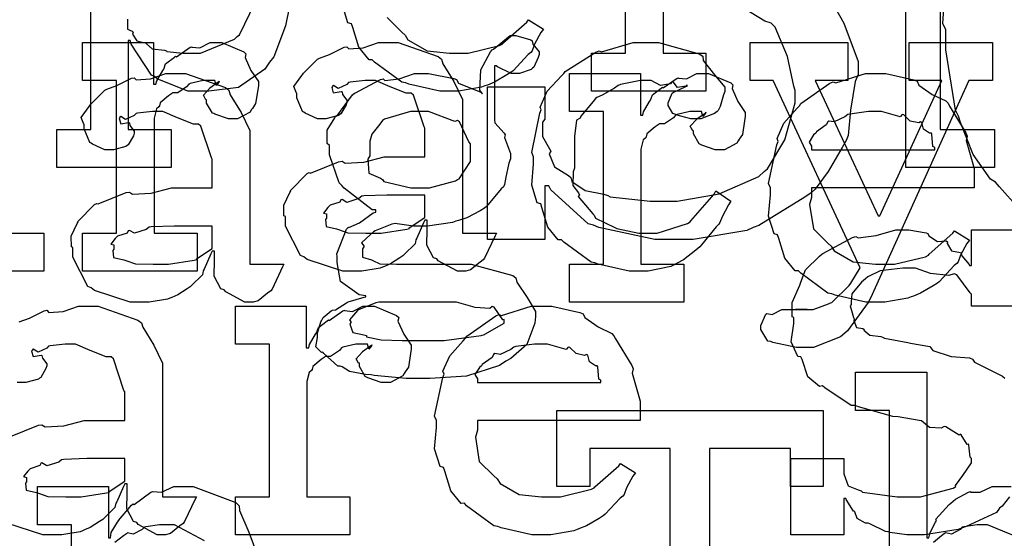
# Model space of a CAD drawing. Extents: x 0 to 8.5, y 0 to 11.
# Tile 68 of 256: x 2.271 to 2.63, y 3.343 to 3.532. Entities that reach past the tile are written whole.
import ezdxf

# ---------------------------------------------------------------- set-up
doc = ezdxf.new("R2010")
doc.units = 0
doc.layers.get('0').update_dxf_attribs({"linetype": 'CONTINUOUS'})

msp = doc.modelspace()

# ---------------------------------------------------------------- linework, layer by layer
at = {"color": 0}
for points in [[(2.59403, 3.63118), (2.62636, 3.63118), (2.62636, 3.61729), (2.60661, 3.61729), (2.60661, 3.49229), (2.62636, 3.49229), (2.62636, 3.4784), (2.59403, 3.4784), (2.59403, 3.63118)], [(2.41629, 3.40153), (2.41206, 3.40153), (2.4005, 3.40261), (2.39936, 3.40283), (2.39735, 3.40294), (2.39144, 3.40408), (2.38878, 3.40576), (2.38807, 3.40608), (2.38721, 3.40603), (2.38211, 3.4106), (2.38178, 3.41108), (2.38129, 3.41097), (2.37918, 3.41308), (2.37983, 3.4165), (2.37983, 3.41758), (2.37967, 3.41764), (2.38108, 3.42219), (2.38135, 3.42258), (2.38135, 3.42258), (2.38194, 3.42378), (2.38482, 3.42622), (2.38525, 3.42649), (2.38525, 3.42649), (2.38633, 3.4266), (2.39035, 3.4291), (2.3909, 3.42931), (2.39106, 3.42953), (2.39686, 3.43115), (2.3974, 3.43126), (2.3974, 3.43169), (2.39497, 3.43207), (2.38818, 3.43685), (2.38699, 3.44374), (2.38699, 3.44601), (2.38693, 3.44694), (2.3904, 3.456), (2.39111, 3.45665), (2.39122, 3.45649), (2.39518, 3.45828), (2.40013, 3.46186), (2.4011, 3.46208), (2.4011, 3.46294), (2.39974, 3.463), (2.38949, 3.47086), (2.38872, 3.47185), (2.38775, 3.47282), (2.38417, 3.48301), (2.38417, 3.48639), (2.38336, 3.48714), (2.38331, 3.49197), (2.38612, 3.49647), (2.38656, 3.49724), (2.38693, 3.49707), (2.39253, 3.50493), (2.39328, 3.50549), (2.39344, 3.50553), (2.40272, 3.51042), (2.40369, 3.51069), (2.4044, 3.51004), (2.40961, 3.51069), (2.4151, 3.51264), (2.41694, 3.51264), (2.42031, 3.51264), (2.42942, 3.51085), (2.43039, 3.51047), (2.43115, 3.50917), (2.43929, 3.50581), (2.43994, 3.50526), (2.43896, 3.50657), (2.43929, 3.514), (2.44282, 3.52051), (2.44342, 3.52132), (2.4439, 3.52149), (2.45003, 3.52653), (2.4521, 3.52653), (2.4521, 3.52653), (2.45751, 3.5249), (2.45796, 3.52458), (2.45822, 3.52333), (2.46056, 3.52056), (2.46056, 3.51958), (2.46018, 3.5185), (2.45856, 3.51492), (2.45817, 3.5146), (2.45763, 3.51411), (2.45344, 3.51264), (2.4521, 3.51264), (2.45031, 3.51264), (2.44532, 3.51503), (2.44493, 3.51546), (2.44428, 3.51546), (2.44428, 3.49593), (2.44439, 3.49468), (2.44786, 3.49089), (2.44819, 3.49029), (2.44797, 3.48931), (2.45014, 3.48356), (2.45014, 3.48161), (2.44954, 3.48004), (2.44846, 3.47493), (2.44797, 3.47217), (2.44754, 3.4714), (2.44667, 3.47065), (2.44135, 3.46414), (2.4406, 3.4636), (2.43901, 3.46268), (2.43425, 3.46007), (2.43115, 3.45915), (2.43018, 3.45882), (2.42899, 3.45839), (2.41992, 3.45708), (2.41694, 3.45708), (2.41476, 3.45708), (2.4089, 3.45785), (2.40826, 3.45796), (2.40685, 3.45774), (2.40082, 3.45529), (2.40022, 3.45492), (2.39908, 3.45404), (2.39589, 3.45101), (2.39675, 3.44988), (2.39675, 3.44949), (2.39621, 3.44883), (2.39626, 3.44569), (2.39947, 3.44476), (2.40001, 3.4445), (2.40001, 3.4445), (2.40256, 3.44336), (2.40858, 3.44319), (2.41064, 3.44319), (2.43039, 3.44319), (2.43582, 3.44319), (2.4509, 3.43907), (2.4521, 3.43821), (2.45242, 3.43664), (2.45617, 3.4311), (2.45925, 3.42589), (2.45925, 3.4241), (2.45899, 3.42171), (2.45611, 3.4139), (2.45019, 3.40886), (2.4484, 3.40782), (2.44607, 3.40625), (2.43414, 3.40235), (2.42074, 3.40153), (2.41629, 3.40153)], [(2.24181, 3.45449), (2.25418, 3.45449), (2.25418, 3.51004), (2.24181, 3.51004), (2.24181, 3.52393), (2.26785, 3.52393), (2.26785, 3.45449), (2.28022, 3.45449), (2.28022, 3.4406), (2.24181, 3.4406), (2.24181, 3.45449)], [(2.29432, 3.45449), (2.30669, 3.45449), (2.30669, 3.51004), (2.29432, 3.51004), (2.29432, 3.52393), (2.32015, 3.52393), (2.32015, 3.50874), (2.32101, 3.50874), (2.32101, 3.50874), (2.32135, 3.50993), (2.32351, 3.51372), (2.32383, 3.51417), (2.32383, 3.51417), (2.32454, 3.51617), (2.32775, 3.51861), (2.32818, 3.51893), (2.32844, 3.51867), (2.3335, 3.52219), (2.33404, 3.5224), (2.33404, 3.52229), (2.33697, 3.52203), (2.34076, 3.52393), (2.34207, 3.52393), (2.345, 3.52393), (2.35303, 3.52051), (2.35379, 3.51981), (2.35351, 3.51844), (2.35562, 3.51378), (2.35835, 3.50971), (2.35835, 3.50831), (2.35813, 3.50667), (2.35732, 3.50174), (2.35618, 3.49994), (2.35574, 3.4994), (2.35531, 3.49858), (2.35075, 3.49615), (2.34924, 3.49615), (2.34744, 3.49615), (2.3425, 3.49778), (2.34207, 3.4981), (2.34158, 3.49826), (2.33946, 3.5019), (2.33946, 3.5031), (2.33919, 3.5031), (2.33832, 3.50472), (2.34056, 3.50722), (2.34076, 3.50743), (2.34071, 3.50743), (2.34065, 3.50743), (2.34369, 3.50956), (2.34403, 3.5096), (2.34403, 3.50982), (2.34392, 3.50944), (2.34293, 3.50831), (2.34244, 3.51004), (2.34229, 3.51004), (2.34169, 3.51004), (2.34033, 3.51004), (2.3399, 3.51004), (2.33817, 3.51004), (2.3335, 3.50896), (2.33296, 3.50874), (2.33219, 3.50782), (2.32894, 3.50564), (2.32704, 3.50558), (2.32667, 3.50526), (2.32557, 3.5045), (2.32249, 3.50196), (2.32226, 3.50082), (2.3221, 3.50049), (2.32118, 3.49978), (2.32036, 3.49642), (2.32036, 3.49528), (2.32036, 3.45449), (2.33599, 3.45449), (2.33599, 3.4406), (2.29432, 3.4406), (2.29432, 3.45449)], [(2.39378, 3.4406), (2.38906, 3.4406), (2.37603, 3.44493), (2.37489, 3.44581), (2.37364, 3.44629), (2.36817, 3.45703), (2.36817, 3.46056), (2.36762, 3.46083), (2.36757, 3.46474), (2.36979, 3.46924), (2.37011, 3.46989), (2.37001, 3.47), (2.37608, 3.47618), (2.37685, 3.47661), (2.37733, 3.4764), (2.38753, 3.48053), (2.38878, 3.48074), (2.38992, 3.47999), (2.39675, 3.48036), (2.40408, 3.48226), (2.40657, 3.48226), (2.41894, 3.48226), (2.41894, 3.49268), (2.41863, 3.49322), (2.41476, 3.50478), (2.41396, 3.50549), (2.41211, 3.50549), (2.40631, 3.50776), (2.40093, 3.51004), (2.39919, 3.51004), (2.39719, 3.51004), (2.39176, 3.5095), (2.39117, 3.50939), (2.39051, 3.50863), (2.38738, 3.50722), (2.38564, 3.50825), (2.38531, 3.50808), (2.38531, 3.50786), (2.38504, 3.50754), (2.38558, 3.50558), (2.38846, 3.50612), (2.38878, 3.50592), (2.38894, 3.50499), (2.39051, 3.50293), (2.39051, 3.50222), (2.39025, 3.50125), (2.38835, 3.49799), (2.38792, 3.49767), (2.38747, 3.49729), (2.38292, 3.49615), (2.3814, 3.49615), (2.37978, 3.49615), (2.37532, 3.49815), (2.37489, 3.49854), (2.37435, 3.49875), (2.37229, 3.50379), (2.37229, 3.50549), (2.37213, 3.50549), (2.37125, 3.50792), (2.37408, 3.51187), (2.37446, 3.51243), (2.37472, 3.51281), (2.37989, 3.51785), (2.38053, 3.51828), (2.38053, 3.51824), (2.38422, 3.51958), (2.38954, 3.52219), (2.39051, 3.5224), (2.39122, 3.52165), (2.39643, 3.52203), (2.40207, 3.52393), (2.40397, 3.52393), (2.40924, 3.52393), (2.42372, 3.51887), (2.42503, 3.51785), (2.42546, 3.51622), (2.42947, 3.50971), (2.43261, 3.50315), (2.43261, 3.50092), (2.43261, 3.45449), (2.44499, 3.45449), (2.44456, 3.45356), (2.44069, 3.44542), (2.44021, 3.44472), (2.43901, 3.4439), (2.4356, 3.44114), (2.43381, 3.4406), (2.43326, 3.4406), (2.43078, 3.4406), (2.42383, 3.44439), (2.42329, 3.44515), (2.4221, 3.44553), (2.41965, 3.45014), (2.41982, 3.45583), (2.41982, 3.45774), (2.41982, 3.45925), (2.41894, 3.45925), (2.4184, 3.45828), (2.41601, 3.45269), (2.41569, 3.4521), (2.41536, 3.45063), (2.4114, 3.44667), (2.41092, 3.44624), (2.40978, 3.44553), (2.40636, 3.44331), (2.40424, 3.44239), (2.40354, 3.44211), (2.40267, 3.44174), (2.396, 3.4406), (2.39378, 3.4406)], [(2.49756, 3.4406), (2.49337, 3.4406), (2.48204, 3.44314), (2.48085, 3.44362), (2.47944, 3.4439), (2.46951, 3.45122), (2.46869, 3.4521), (2.4675, 3.45204), (2.46376, 3.45665), (2.46153, 3.46386), (2.4611, 3.46511), (2.45985, 3.4655), (2.45785, 3.472), (2.4585, 3.47971), (2.4585, 3.48226), (2.45785, 3.48389), (2.46083, 3.49815), (2.46132, 3.4994), (2.46089, 3.50043), (2.46343, 3.50624), (2.46864, 3.51178), (2.46957, 3.51264), (2.47006, 3.51335), (2.48113, 3.52046), (2.48236, 3.52089), (2.48329, 3.52051), (2.49479, 3.52393), (2.49864, 3.52393), (2.50401, 3.52393), (2.51882, 3.51981), (2.52013, 3.51893), (2.52029, 3.51736), (2.52442, 3.51215), (2.52815, 3.50765), (2.52815, 3.50612), (2.52761, 3.50483), (2.52642, 3.50065), (2.52572, 3.49914), (2.52533, 3.49875), (2.52442, 3.4981), (2.51938, 3.49615), (2.51774, 3.49615), (2.51579, 3.49615), (2.51036, 3.49761), (2.50993, 3.49789), (2.50922, 3.49804), (2.50754, 3.50103), (2.50754, 3.50201), (2.50754, 3.50201), (2.50896, 3.50549), (2.50928, 3.50569), (2.50928, 3.50569), (2.51394, 3.50797), (2.51449, 3.50808), (2.51449, 3.50851), (2.51389, 3.50803), (2.51096, 3.5076), (2.50939, 3.50956), (2.50885, 3.5096), (2.50831, 3.5089), (2.50472, 3.50825), (2.50131, 3.51004), (2.50017, 3.51004), (2.49744, 3.51004), (2.49013, 3.50863), (2.48931, 3.50831), (2.48796, 3.50726), (2.48351, 3.50472), (2.48156, 3.50396), (2.48107, 3.50353), (2.48025, 3.50244), (2.47575, 3.49707), (2.47542, 3.49636), (2.47418, 3.49571), (2.47347, 3.48969), (2.47347, 3.48768), (2.47347, 3.47814), (2.47287, 3.47678), (2.47276, 3.47179), (2.47487, 3.46912), (2.47521, 3.46838), (2.47478, 3.46789), (2.48004, 3.46153), (2.48062, 3.46099), (2.48101, 3.45996), (2.48807, 3.45654), (2.48888, 3.45622), (2.48888, 3.45617), (2.49685, 3.45449), (2.49951, 3.45449), (2.50353, 3.45449), (2.5146, 3.45796), (2.51557, 3.45861), (2.51579, 3.45899), (2.52431, 3.46875), (2.5249, 3.46989), (2.53033, 3.46619), (2.52946, 3.46485), (2.52718, 3.46044), (2.52636, 3.45833), (2.52599, 3.45774), (2.52501, 3.45682), (2.51969, 3.45019), (2.51904, 3.44949), (2.51758, 3.44835), (2.51313, 3.44482), (2.51058, 3.44342), (2.50971, 3.44299), (2.50851, 3.44239), (2.50028, 3.4406), (2.49756, 3.4406)], [(2.55729, 3.41282), (2.55419, 3.41282), (2.54557, 3.41465), (2.54492, 3.41499), (2.54378, 3.41515), (2.54124, 3.41943), (2.54124, 3.42085), (2.54124, 3.42085), (2.54303, 3.42492), (2.5434, 3.42518), (2.5434, 3.42518), (2.54542, 3.42481), (2.54893, 3.42671), (2.55012, 3.42671), (2.55012, 3.42671), (2.55453, 3.42671), (2.55599, 3.42671), (2.55599, 3.42671), (2.55817, 3.42671), (2.55817, 3.42671), (2.55778, 3.42671), (2.55692, 3.42671), (2.55664, 3.42671), (2.55593, 3.42671), (2.55431, 3.42671), (2.55382, 3.42671), (2.5549, 3.42671), (2.55735, 3.42671), (2.55817, 3.42671), (2.56028, 3.42671), (2.56592, 3.42871), (2.56662, 3.4291), (2.56711, 3.42925), (2.57346, 3.43544), (2.574, 3.43625), (2.57747, 3.44189), (2.54579, 3.51004), (2.53733, 3.51004), (2.53733, 3.52393), (2.57292, 3.52393), (2.57292, 3.51004), (2.56099, 3.51004), (2.58399, 3.46078), (2.58464, 3.46078), (2.60721, 3.51004), (2.59526, 3.51004), (2.59526, 3.52393), (2.62565, 3.52393), (2.62565, 3.51004), (2.61697, 3.51004), (2.58117, 3.43083), (2.58035, 3.42919), (2.57281, 3.41889), (2.57183, 3.41803), (2.57026, 3.41672), (2.56049, 3.41282), (2.55729, 3.41282)], [(2.31635, 3.42931), (2.31164, 3.42931), (2.29861, 3.43365), (2.29747, 3.43451), (2.29622, 3.435), (2.29075, 3.44575), (2.29075, 3.44928), (2.29021, 3.44954), (2.29015, 3.45344), (2.29237, 3.45796), (2.29269, 3.45861), (2.29258, 3.45871), (2.29867, 3.4649), (2.29943, 3.46533), (2.29992, 3.46511), (2.31011, 3.46924), (2.31136, 3.46946), (2.3125, 3.46869), (2.31933, 3.46907), (2.32667, 3.47097), (2.32915, 3.47097), (2.34153, 3.47097), (2.34153, 3.48139), (2.34119, 3.48193), (2.33735, 3.49349), (2.33653, 3.49419), (2.33469, 3.49419), (2.32889, 3.49647), (2.32351, 3.49875), (2.32178, 3.49875), (2.31976, 3.49875), (2.31435, 3.49821), (2.31375, 3.4981), (2.3131, 3.49735), (2.30994, 3.49593), (2.30821, 3.49696), (2.30789, 3.49681), (2.30789, 3.49658), (2.30761, 3.49625), (2.30817, 3.49431), (2.31104, 3.49485), (2.31136, 3.49463), (2.31153, 3.49371), (2.3131, 3.49164), (2.3131, 3.49094), (2.31282, 3.48996), (2.31093, 3.48671), (2.31049, 3.48639), (2.31006, 3.486), (2.3055, 3.48486), (2.30399, 3.48486), (2.30236, 3.48486), (2.2979, 3.48687), (2.29747, 3.48725), (2.29693, 3.48747), (2.29486, 3.49251), (2.29486, 3.49419), (2.29471, 3.49419), (2.29383, 3.49664), (2.29665, 3.5006), (2.29704, 3.50114), (2.29731, 3.50151), (2.30246, 3.50657), (2.30311, 3.507), (2.30311, 3.50694), (2.30681, 3.50831), (2.31213, 3.5109), (2.3131, 3.51112), (2.31381, 3.51036), (2.31901, 3.51074), (2.32465, 3.51264), (2.32656, 3.51264), (2.33182, 3.51264), (2.34631, 3.5076), (2.3476, 3.50657), (2.34804, 3.50493), (2.35206, 3.49843), (2.35519, 3.49186), (2.35519, 3.48964), (2.35519, 3.44319), (2.36757, 3.44319), (2.36714, 3.44228), (2.36328, 3.43414), (2.36279, 3.43343), (2.3616, 3.43261), (2.35818, 3.42985), (2.35639, 3.42931), (2.35585, 3.42931), (2.35335, 3.42931), (2.3464, 3.43311), (2.34586, 3.43386), (2.34467, 3.43425), (2.34224, 3.43886), (2.34239, 3.44456), (2.34239, 3.44646), (2.34239, 3.44797), (2.34153, 3.44797), (2.34099, 3.447), (2.3386, 3.4414), (2.33826, 3.44081), (2.33794, 3.43935), (2.33399, 3.43539), (2.3335, 3.43494), (2.33236, 3.43425), (2.32894, 3.43201), (2.32682, 3.4311), (2.32611, 3.43083), (2.32525, 3.43044), (2.31858, 3.42931), (2.31635, 3.42931)], [(2.47157, 3.44319), (2.48394, 3.44319), (2.48394, 3.49875), (2.47157, 3.49875), (2.47157, 3.51264), (2.4974, 3.51264), (2.4974, 3.49744), (2.49826, 3.49744), (2.49826, 3.49744), (2.49858, 3.49864), (2.50076, 3.50244), (2.50108, 3.50288), (2.50108, 3.50288), (2.50179, 3.50489), (2.50499, 3.50732), (2.50543, 3.50765), (2.50569, 3.50738), (2.51074, 3.5109), (2.51129, 3.51112), (2.51129, 3.51101), (2.51421, 3.51074), (2.51801, 3.51264), (2.51932, 3.51264), (2.52225, 3.51264), (2.53028, 3.50922), (2.53103, 3.50851), (2.53076, 3.50717), (2.53288, 3.5025), (2.5356, 3.49843), (2.5356, 3.49701), (2.53537, 3.49539), (2.53456, 3.49046), (2.53342, 3.48867), (2.53299, 3.48813), (2.53256, 3.48731), (2.528, 3.48486), (2.52647, 3.48486), (2.52468, 3.48486), (2.51975, 3.48649), (2.51932, 3.48682), (2.51882, 3.48699), (2.51671, 3.49061), (2.51671, 3.49181), (2.51644, 3.49181), (2.51557, 3.49343), (2.51779, 3.49593), (2.51801, 3.49615), (2.51796, 3.49615), (2.5179, 3.49615), (2.52094, 3.49826), (2.52126, 3.49832), (2.52126, 3.49854), (2.52115, 3.49815), (2.52018, 3.49701), (2.51969, 3.49875), (2.51953, 3.49875), (2.51893, 3.49875), (2.51758, 3.49875), (2.51714, 3.49875), (2.5154, 3.49875), (2.51074, 3.49767), (2.51019, 3.49744), (2.50944, 3.49653), (2.50618, 3.49436), (2.50429, 3.49431), (2.5039, 3.49397), (2.50282, 3.49322), (2.49972, 3.49067), (2.49951, 3.48953), (2.49935, 3.48921), (2.49843, 3.4885), (2.49761, 3.48514), (2.49761, 3.484), (2.49761, 3.44319), (2.51324, 3.44319), (2.51324, 3.42931), (2.47157, 3.42931), (2.47157, 3.44319)], [(2.58361, 3.42931), (2.57949, 3.42931), (2.56831, 3.43186), (2.56711, 3.43235), (2.56569, 3.43261), (2.55578, 3.43994), (2.55496, 3.44081), (2.55376, 3.44075), (2.55003, 3.44536), (2.54779, 3.45258), (2.54736, 3.45383), (2.54611, 3.45421), (2.54411, 3.46072), (2.54476, 3.46843), (2.54476, 3.47097), (2.54411, 3.47254), (2.5471, 3.48665), (2.54758, 3.4879), (2.54715, 3.48893), (2.54958, 3.49457), (2.55453, 3.50006), (2.55539, 3.50092), (2.55587, 3.50168), (2.56635, 3.50911), (2.56754, 3.5096), (2.56853, 3.50922), (2.57932, 3.51264), (2.58296, 3.51264), (2.58675, 3.51264), (2.597, 3.51031), (2.59814, 3.50982), (2.59879, 3.50846), (2.60362, 3.50504), (2.60867, 3.50265), (2.60943, 3.50179), (2.60992, 3.50071), (2.61594, 3.49104), (2.61637, 3.48986), (2.616, 3.48828), (2.61897, 3.47808), (2.61897, 3.47467), (2.61897, 3.47097), (2.55974, 3.47097), (2.55974, 3.4675), (2.55903, 3.4649), (2.56039, 3.45611), (2.56569, 3.45079), (2.56689, 3.44971), (2.56793, 3.44808), (2.57493, 3.44401), (2.58306, 3.44319), (2.58578, 3.44319), (2.5899, 3.44319), (2.60124, 3.4459), (2.60226, 3.44646), (2.60249, 3.44678), (2.61122, 3.45449), (2.61182, 3.45535), (2.61724, 3.45188), (2.61626, 3.45068), (2.61399, 3.4465), (2.61313, 3.44407), (2.61268, 3.44342), (2.61171, 3.44271), (2.60622, 3.43679), (2.60553, 3.43625), (2.604, 3.43533), (2.59944, 3.43261), (2.59685, 3.43158), (2.59597, 3.43126), (2.59478, 3.43078), (2.58637, 3.42931), (2.58361, 3.42931)], [(2.41715, 3.47097), (2.42057, 3.47097), (2.43007, 3.47353), (2.43083, 3.47401), (2.43138, 3.47433), (2.4356, 3.48062), (2.4356, 3.48269), (2.4356, 3.48703), (2.43494, 3.48779), (2.43158, 3.49501), (2.43083, 3.4955), (2.42985, 3.49517), (2.42031, 3.49875), (2.41715, 3.49875), (2.41374, 3.49875), (2.40424, 3.49604), (2.40349, 3.4955), (2.40256, 3.49425), (2.39962, 3.49056), (2.39893, 3.48796), (2.39893, 3.48703), (2.39893, 3.48269), (2.39822, 3.48144), (2.39849, 3.47635), (2.40272, 3.47456), (2.40349, 3.47401), (2.40397, 3.47325), (2.41385, 3.47097), (2.41715, 3.47097)], [(2.55974, 3.48486), (2.60465, 3.48486), (2.60465, 3.48574), (2.60389, 3.486), (2.60357, 3.49056), (2.60335, 3.49094), (2.60265, 3.49089), (2.60047, 3.4924), (2.59987, 3.49479), (2.59944, 3.49507), (2.59874, 3.49468), (2.5956, 3.49533), (2.59338, 3.49756), (2.59272, 3.49767), (2.59201, 3.49681), (2.58518, 3.49875), (2.58296, 3.49875), (2.58046, 3.49875), (2.57368, 3.49789), (2.57297, 3.49767), (2.57189, 3.49681), (2.56793, 3.49501), (2.56603, 3.49533), (2.5656, 3.49507), (2.56506, 3.49393), (2.56147, 3.49137), (2.56125, 3.49094), (2.56049, 3.49035), (2.55881, 3.48768), (2.55974, 3.48622), (2.55974, 3.48574), (2.55974, 3.48486)], [(2.39962, 3.45449), (2.40306, 3.45449), (2.41233, 3.45594), (2.41331, 3.45622), (2.41325, 3.45637), (2.41894, 3.46018), (2.41894, 3.46143), (2.41894, 3.46838), (2.4081, 3.46838), (2.40506, 3.46838), (2.39675, 3.46804), (2.39594, 3.46793), (2.39486, 3.46707), (2.39057, 3.46571), (2.38878, 3.46679), (2.38835, 3.46664), (2.38797, 3.46582), (2.38444, 3.46468), (2.38422, 3.46446), (2.38363, 3.46386), (2.38206, 3.46181), (2.38314, 3.46153), (2.38314, 3.46143), (2.38314, 3.4599), (2.38276, 3.45947), (2.38303, 3.45688), (2.38672, 3.45606), (2.38747, 3.45578), (2.38747, 3.45578), (2.39094, 3.45464), (2.39746, 3.45449), (2.39962, 3.45449)], [(2.32221, 3.44319), (2.32563, 3.44319), (2.3349, 3.44467), (2.33589, 3.44493), (2.33583, 3.4451), (2.34153, 3.44889), (2.34153, 3.45014), (2.34153, 3.45708), (2.33068, 3.45708), (2.32764, 3.45708), (2.31933, 3.45676), (2.31853, 3.45665), (2.31743, 3.45578), (2.31315, 3.45443), (2.31136, 3.45551), (2.31093, 3.45535), (2.31054, 3.45454), (2.30701, 3.4534), (2.30681, 3.45318), (2.30621, 3.45258), (2.30464, 3.45053), (2.30572, 3.45025), (2.30572, 3.45014), (2.30572, 3.44862), (2.30533, 3.44819), (2.30561, 3.44558), (2.30931, 3.44476), (2.31006, 3.4445), (2.31006, 3.4445), (2.31353, 3.44336), (2.32004, 3.44319), (2.32221, 3.44319)], [(2.34993, 3.35846), (2.36231, 3.35846), (2.36231, 3.41401), (2.34993, 3.41401), (2.34993, 3.4279), (2.37576, 3.4279), (2.37576, 3.41271), (2.37663, 3.41271), (2.37663, 3.41271), (2.37696, 3.4139), (2.37912, 3.41769), (2.37944, 3.41812), (2.37944, 3.41812), (2.38015, 3.42014), (2.38336, 3.42258), (2.38379, 3.4229), (2.38406, 3.42264), (2.38911, 3.42617), (2.38965, 3.42638), (2.38965, 3.42626), (2.39258, 3.426), (2.39638, 3.4279), (2.39768, 3.4279), (2.40061, 3.4279), (2.40864, 3.42449), (2.4094, 3.42378), (2.40913, 3.42242), (2.41124, 3.41775), (2.41396, 3.41368), (2.41396, 3.41228), (2.41374, 3.41064), (2.41292, 3.40571), (2.41178, 3.40392), (2.41135, 3.40338), (2.41092, 3.40256), (2.40636, 3.40013), (2.40483, 3.40013), (2.40306, 3.40013), (2.39811, 3.40175), (2.39768, 3.40207), (2.39719, 3.40224), (2.39507, 3.40588), (2.39507, 3.40707), (2.39481, 3.40707), (2.39393, 3.40869), (2.39615, 3.41118), (2.39638, 3.4114), (2.39632, 3.4114), (2.39626, 3.4114), (2.39931, 3.41351), (2.39962, 3.41357), (2.39962, 3.41379), (2.39953, 3.41342), (2.39854, 3.41228), (2.39806, 3.41401), (2.39789, 3.41401), (2.39729, 3.41401), (2.39594, 3.41401), (2.39551, 3.41401), (2.39378, 3.41401), (2.38911, 3.41292), (2.38857, 3.41271), (2.38781, 3.41178), (2.38456, 3.40961), (2.38265, 3.40956), (2.38226, 3.40924), (2.38118, 3.40847), (2.3781, 3.40593), (2.37788, 3.40479), (2.37771, 3.40446), (2.37679, 3.40375), (2.37597, 3.40039), (2.37597, 3.39925), (2.37597, 3.35846), (2.3916, 3.35846), (2.3916, 3.34457), (2.34993, 3.34457), (2.34993, 3.35846)], [(2.39199, 3.42193), (2.39165, 3.42128), (2.39268, 3.41835), (2.39665, 3.41743), (2.39762, 3.41715), (2.39768, 3.41672), (2.40306, 3.41564), (2.41069, 3.41542), (2.41325, 3.41542), (2.42106, 3.41542), (2.42594, 3.41542), (2.4394, 3.41726), (2.4406, 3.41758), (2.44075, 3.41775), (2.44775, 3.42171), (2.44775, 3.42301), (2.44726, 3.4229), (2.44413, 3.42751), (2.44342, 3.42779), (2.44254, 3.42703), (2.43722, 3.4274), (2.43044, 3.42931), (2.42822, 3.42931), (2.40218, 3.42931), (2.4011, 3.42914), (2.39475, 3.4266), (2.39438, 3.42626), (2.39367, 3.42546), (2.39154, 3.4229), (2.39199, 3.42219), (2.39199, 3.42193)], [(2.46197, 3.34457), (2.45785, 3.34457), (2.44667, 3.34711), (2.44547, 3.3476), (2.44407, 3.34787), (2.43414, 3.35519), (2.43332, 3.35607), (2.43213, 3.35601), (2.42839, 3.36062), (2.42617, 3.36783), (2.42572, 3.36908), (2.42449, 3.36947), (2.42247, 3.37597), (2.42312, 3.38368), (2.42312, 3.38624), (2.42247, 3.38781), (2.42546, 3.40192), (2.42594, 3.40315), (2.42551, 3.40419), (2.42796, 3.40983), (2.43289, 3.41531), (2.43375, 3.41618), (2.43425, 3.41694), (2.44472, 3.42437), (2.4459, 3.42486), (2.44689, 3.42449), (2.45768, 3.4279), (2.46132, 3.4279), (2.46511, 3.4279), (2.47538, 3.42557), (2.47651, 3.42507), (2.47715, 3.42372), (2.48199, 3.42031), (2.48703, 3.41792), (2.48779, 3.41704), (2.48828, 3.41596), (2.49431, 3.40631), (2.49474, 3.40511), (2.49436, 3.40354), (2.49735, 3.39333), (2.49735, 3.38992), (2.49735, 3.38624), (2.4381, 3.38624), (2.4381, 3.38276), (2.43739, 3.38015), (2.43875, 3.37136), (2.44407, 3.36604), (2.44526, 3.36496), (2.44629, 3.36333), (2.45329, 3.35926), (2.46143, 3.35846), (2.46414, 3.35846), (2.46826, 3.35846), (2.4796, 3.36117), (2.48062, 3.36171), (2.48085, 3.36203), (2.48958, 3.36974), (2.49018, 3.37061), (2.49561, 3.36714), (2.49463, 3.36594), (2.49235, 3.36176), (2.49149, 3.35932), (2.49104, 3.35867), (2.49007, 3.35796), (2.4846, 3.35206), (2.48389, 3.35151), (2.48236, 3.35058), (2.47781, 3.34787), (2.47521, 3.34685), (2.47433, 3.34651), (2.47314, 3.34603), (2.46474, 3.34457), (2.46197, 3.34457)], [(2.4381, 3.40013), (2.48301, 3.40013), (2.48301, 3.40099), (2.48226, 3.40126), (2.48193, 3.40582), (2.48172, 3.40619), (2.48101, 3.40614), (2.47885, 3.40767), (2.47825, 3.41004), (2.47781, 3.41032), (2.47711, 3.40994), (2.47396, 3.4106), (2.47174, 3.41282), (2.47108, 3.41292), (2.47038, 3.41206), (2.46354, 3.41401), (2.46132, 3.41401), (2.45882, 3.41401), (2.45204, 3.41314), (2.45133, 3.41292), (2.45025, 3.41206), (2.44629, 3.41026), (2.44439, 3.4106), (2.44396, 3.41032), (2.44342, 3.40918), (2.43983, 3.40662), (2.43961, 3.40619), (2.43886, 3.4056), (2.43718, 3.40294), (2.4381, 3.40147), (2.4381, 3.40099), (2.4381, 3.40013)], [(2.4924, 3.29269), (2.50825, 3.29269), (2.50825, 3.37603), (2.47894, 3.37603), (2.47894, 3.36214), (2.46701, 3.36214), (2.46701, 3.38992), (2.56401, 3.38992), (2.56401, 3.36214), (2.55208, 3.36214), (2.55208, 3.37603), (2.52257, 3.37603), (2.52257, 3.29269), (2.53842, 3.29269), (2.53842, 3.27881), (2.4924, 3.27881), (2.4924, 3.29269)], [(2.29036, 3.35846), (2.29378, 3.35846), (2.30306, 3.35992), (2.30404, 3.36019), (2.30399, 3.36035), (2.30968, 3.36415), (2.30968, 3.3654), (2.30968, 3.37235), (2.29883, 3.37235), (2.29579, 3.37235), (2.28749, 3.37201), (2.28668, 3.3719), (2.2856, 3.37104), (2.28131, 3.36968), (2.27951, 3.37076), (2.27908, 3.37061), (2.27869, 3.36979), (2.27518, 3.36865), (2.27496, 3.36843), (2.27436, 3.36783), (2.27279, 3.36578), (2.27387, 3.3655), (2.27387, 3.3654), (2.27387, 3.36388), (2.27349, 3.36344), (2.27376, 3.36083), (2.27746, 3.36003), (2.27821, 3.35975), (2.27821, 3.35975), (2.28168, 3.35861), (2.28819, 3.35846), (2.29036, 3.35846)]]:
    msp.add_lwpolyline(points, close=True, dxfattribs=at)
for points in [[(2.6351, 3.46365), (2.62815, 3.4714), (2.62668, 3.47304), (2.62494, 3.47412), (2.61854, 3.48318), (2.61399, 3.49479), (2.61322, 3.49713), (2.61214, 3.49924), (2.60867, 3.52126), (2.60867, 3.5286), (2.60758, 3.53088), (2.60835, 3.54389), (2.61301, 3.55713), (2.61388, 3.5594), (2.61436, 3.56093), (2.61942, 3.57129), (2.62646, 3.58203), (2.62799, 3.58371), (2.62907, 3.5849), (2.64697, 3.59847)], [(2.37104, 3.54449), (2.36817, 3.53), (2.36393, 3.51867), (2.36236, 3.51682), (2.36068, 3.51417), (2.35101, 3.50754), (2.34028, 3.50618), (2.33675, 3.50618), (2.33268, 3.50618), (2.3215, 3.51074), (2.32047, 3.51161), (2.31939, 3.5121), (2.31201, 3.52339), (2.31158, 3.52462), (2.31093, 3.52462), (2.31093, 3.49229), (2.32656, 3.49229), (2.32656, 3.4784), (2.28489, 3.4784), (2.28489, 3.49229), (2.28489, 3.49229), (2.29725, 3.49229), (2.29725, 3.57563)], [(2.50564, 3.56087), (2.50564, 3.52007), (2.52126, 3.52007), (2.52126, 3.50618), (2.4796, 3.50618), (2.4796, 3.52007), (2.4796, 3.52007), (2.49197, 3.52007), (2.49197, 3.57563)], [(2.56364, 3.54503), (2.57146, 3.53093), (2.57671, 3.51699), (2.57671, 3.51232), (2.57557, 3.50976), (2.57389, 3.49924), (2.57308, 3.49007), (2.57237, 3.48822), (2.57086, 3.48574), (2.56581, 3.47689), (2.56099, 3.47049), (2.55957, 3.46912), (2.55729, 3.46756), (2.54058, 3.45731), (2.53851, 3.45654), (2.53618, 3.45546), (2.5166, 3.45221), (2.5101, 3.45221), (2.5101, 3.45221), (2.50265, 3.45221), (2.48226, 3.45654), (2.48036, 3.45742), (2.47835, 3.4579), (2.46485, 3.47026), (2.46408, 3.47174), (2.46257, 3.47174), (2.46257, 3.45221), (2.44174, 3.45221), (2.44174, 3.50776), (2.46257, 3.50776), (2.46257, 3.49604), (2.46175, 3.49496), (2.46175, 3.48969), (2.46436, 3.48525), (2.46474, 3.48432), (2.46419, 3.4834), (2.46615, 3.47868), (2.47125, 3.47547), (2.47211, 3.47478), (2.47244, 3.47336), (2.47726, 3.47), (2.48415, 3.46869), (2.48557, 3.46826), (2.48643, 3.46772), (2.50092, 3.4661), (2.50575, 3.4661), (2.51079, 3.4661), (2.52604, 3.46881), (2.54053, 3.47515), (2.54243, 3.47694), (2.54368, 3.47792), (2.54997, 3.4885), (2.55371, 3.50201), (2.55371, 3.50646), (2.55333, 3.50803), (2.55094, 3.51882), (2.54644, 3.52951), (2.54503, 3.53097), (2.54275, 3.53168), (2.53271, 3.53776)], [(2.3106, 3.53244), (2.31071, 3.52875), (2.31239, 3.5281), (2.31267, 3.52767), (2.3125, 3.52701), (2.31401, 3.52453), (2.31711, 3.52387), (2.31765, 3.52354), (2.3176, 3.52349), (2.31961, 3.5216), (2.32417, 3.52111), (2.32482, 3.52094), (2.32503, 3.52072), (2.33089, 3.52007), (2.33285, 3.52007), (2.33285, 3.52007), (2.33729, 3.52007), (2.34956, 3.52518), (2.35064, 3.52615), (2.35146, 3.52669), (2.35715, 3.53851)], [(2.40522, 3.53299), (2.41054, 3.52767), (2.41174, 3.52658), (2.41276, 3.52496), (2.41976, 3.52089), (2.4279, 3.52007), (2.43061, 3.52007), (2.43474, 3.52007), (2.44607, 3.52279), (2.4471, 3.52333), (2.44732, 3.52365), (2.45606, 3.53136), (2.45665, 3.53222), (2.46208, 3.52875), (2.4611, 3.52756), (2.45882, 3.52339), (2.45796, 3.52094), (2.45751, 3.52029), (2.45654, 3.51958), (2.45107, 3.51367), (2.45036, 3.51313), (2.44883, 3.51221), (2.44428, 3.5095), (2.44168, 3.50846), (2.44081, 3.50814), (2.43961, 3.50765), (2.43121, 3.50618), (2.42844, 3.50618), (2.42844, 3.50618), (2.42432, 3.50618), (2.41314, 3.50874), (2.41194, 3.50922), (2.41054, 3.5095), (2.40061, 3.51682), (2.39979, 3.51768), (2.3986, 3.51764), (2.39486, 3.52225), (2.39264, 3.52946), (2.39219, 3.53071), (2.39094, 3.53108), (2.38894, 3.5376)], [(2.63183, 3.35846), (2.62907, 3.35508), (2.62815, 3.35433), (2.62711, 3.35275), (2.616, 3.3476), (2.61469, 3.34717), (2.61317, 3.34651), (2.60081, 3.34457), (2.59668, 3.34457), (2.59668, 3.34457), (2.5944, 3.34457), (2.58822, 3.34549), (2.58757, 3.34565), (2.58664, 3.34581), (2.58089, 3.34858), (2.5804, 3.3489), (2.57937, 3.3489), (2.57639, 3.35053), (2.57553, 3.35292), (2.57519, 3.35325), (2.57503, 3.35319), (2.57232, 3.35747), (2.57215, 3.35781), (2.5715, 3.35781), (2.5715, 3.34457), (2.55219, 3.34457), (2.55219, 3.37235), (2.5715, 3.37235), (2.5715, 3.36822), (2.57146, 3.36681), (2.57303, 3.36242), (2.57671, 3.361), (2.57781, 3.36062), (2.57829, 3.36008), (2.59093, 3.35846), (2.59517, 3.35846), (2.59944, 3.35846), (2.61133, 3.36154), (2.61231, 3.36214), (2.61214, 3.36253), (2.61486, 3.36621), (2.61794, 3.37082), (2.61794, 3.37235), (2.61751, 3.37289), (2.61703, 3.37722), (2.61686, 3.37756), (2.61637, 3.3775), (2.61415, 3.38103), (2.61382, 3.38124), (2.6135, 3.38092), (2.60856, 3.3839), (2.60796, 3.38406), (2.60693, 3.38346), (2.60271, 3.38368), (2.59972, 3.38607), (2.59885, 3.38624), (2.59125, 3.38753), (2.58931, 3.38769), (2.57682, 3.39122), (2.57563, 3.39165), (2.57411, 3.39171), (2.56451, 3.39811), (2.56369, 3.39882), (2.56261, 3.3986), (2.55843, 3.40218), (2.55632, 3.40847), (2.55587, 3.40944), (2.55479, 3.40961), (2.55236, 3.41493), (2.55328, 3.4216), (2.55328, 3.42378), (2.55263, 3.42404), (2.55268, 3.42925), (2.55544, 3.4356), (2.55587, 3.43658), (2.55578, 3.43664), (2.55751, 3.44108), (2.56261, 3.44613), (2.56347, 3.44678), (2.56381, 3.44706), (2.5746, 3.4529), (2.57585, 3.45329), (2.57671, 3.45275), (2.58328, 3.45367), (2.59039, 3.45568), (2.59278, 3.45568), (2.59511, 3.45568), (2.6014, 3.45458), (2.60211, 3.45437), (2.60238, 3.4535), (2.60553, 3.4515), (2.60872, 3.45167), (2.60926, 3.45133), (2.60906, 3.45074), (2.61074, 3.44808), (2.61393, 3.44743), (2.61426, 3.447), (2.61447, 3.44624), (2.61714, 3.44303), (2.61729, 3.44265), (2.61794, 3.44265), (2.61794, 3.45568), (2.63726, 3.45568)], [(2.63726, 3.4279), (2.61794, 3.4279), (2.61794, 3.43224), (2.61751, 3.43278), (2.61268, 3.43929), (2.61165, 3.43961), (2.60969, 3.43907), (2.60308, 3.43978), (2.5976, 3.44179), (2.59581, 3.44179), (2.59299, 3.44179), (2.58469, 3.44081), (2.58018, 3.43853), (2.57932, 3.43787), (2.57796, 3.43664), (2.57437, 3.43235), (2.57411, 3.42953), (2.57411, 3.42854), (2.57383, 3.428), (2.57497, 3.42372), (2.57519, 3.42333), (2.57508, 3.42264), (2.57611, 3.42014), (2.57844, 3.41976), (2.57889, 3.41943), (2.57878, 3.41911), (2.58089, 3.41732), (2.5849, 3.41683), (2.58561, 3.41661), (2.58626, 3.41624), (2.59483, 3.41465), (2.59581, 3.41444), (2.60275, 3.41314), (2.60389, 3.41178), (2.61051, 3.4095), (2.61719, 3.40907), (2.61837, 3.40858), (2.61908, 3.40744), (2.62929, 3.4024), (2.6301, 3.40164)], [(2.27126, 3.42219), (2.27496, 3.42356), (2.28028, 3.42617), (2.28125, 3.42638), (2.28196, 3.42563), (2.28717, 3.426), (2.29281, 3.4279), (2.29471, 3.4279), (2.29997, 3.4279), (2.31446, 3.42285), (2.31575, 3.42182), (2.31619, 3.42019), (2.32021, 3.41368), (2.32335, 3.40713), (2.32335, 3.40489), (2.32335, 3.35846), (2.33572, 3.35846), (2.33529, 3.35753), (2.33143, 3.34939), (2.33094, 3.34868), (2.32975, 3.34787), (2.32633, 3.34511), (2.32454, 3.34457), (2.324, 3.34457), (2.3215, 3.34457), (2.31456, 3.34836), (2.31401, 3.34912), (2.31282, 3.3495), (2.31039, 3.35411), (2.31054, 3.35981), (2.31054, 3.36171), (2.31054, 3.36322), (2.30968, 3.36322), (2.30914, 3.36225), (2.30675, 3.35667), (2.30643, 3.35607), (2.3061, 3.3546), (2.30214, 3.35064), (2.30165, 3.35021), (2.30051, 3.3495), (2.2971, 3.34728), (2.29497, 3.34636), (2.29428, 3.34608), (2.2934, 3.34571), (2.28674, 3.34457), (2.2845, 3.34457), (2.2845, 3.34457), (2.27979, 3.34457), (2.26676, 3.3489)], [(2.26807, 3.38037), (2.27826, 3.3845), (2.27951, 3.38471), (2.28065, 3.38396), (2.28749, 3.38433), (2.29482, 3.38624), (2.29731, 3.38624), (2.30968, 3.38624), (2.30968, 3.39665), (2.30935, 3.39719), (2.3055, 3.40875), (2.30469, 3.40944), (2.30285, 3.40944), (2.29704, 3.41174), (2.29167, 3.41401), (2.28993, 3.41401), (2.28792, 3.41401), (2.2825, 3.41347), (2.2819, 3.41336), (2.28125, 3.4126), (2.2781, 3.41118), (2.27636, 3.41222), (2.27604, 3.41206), (2.27604, 3.41183), (2.27576, 3.41151), (2.27632, 3.40956), (2.27919, 3.4101), (2.27951, 3.40989), (2.27968, 3.40896), (2.28125, 3.4069), (2.28125, 3.40619), (2.28097, 3.40522), (2.27908, 3.40196), (2.27865, 3.40164), (2.27821, 3.40126), (2.27365, 3.40013), (2.27214, 3.40013), (2.27051, 3.40013)], [(2.58806, 3.29269), (2.58806, 3.38992), (2.57568, 3.38992), (2.57568, 3.40381), (2.60172, 3.40381), (2.60172, 3.34347), (2.60238, 3.34347), (2.60238, 3.34347), (2.60286, 3.34543), (2.60487, 3.34924), (2.60519, 3.34978), (2.60493, 3.35026), (2.60986, 3.35562), (2.6104, 3.35607), (2.6104, 3.35607), (2.61208, 3.35758), (2.61686, 3.36019), (2.61757, 3.3604), (2.61762, 3.36019), (2.62115, 3.36019), (2.62543, 3.36214), (2.6269, 3.36214), (2.63243, 3.36214)], [(2.29031, 3.29269), (2.29031, 3.34825), (2.27794, 3.34825), (2.27794, 3.36214), (2.30376, 3.36214), (2.30376, 3.34347), (2.30442, 3.34347), (2.30442, 3.34347), (2.30469, 3.34543), (2.30707, 3.34924), (2.30746, 3.34978), (2.30735, 3.34983), (2.31213, 3.35542), (2.31267, 3.35585), (2.31304, 3.35568), (2.31913, 3.36014), (2.31982, 3.3604), (2.31982, 3.3604), (2.32308, 3.36019), (2.32747, 3.36214), (2.32894, 3.36214), (2.33453, 3.36214), (2.35015, 3.35639), (2.35129, 3.35519), (2.3514, 3.35346), (2.35482, 3.3456), (2.35801, 3.33703)], [(2.33865, 3.34244), (2.32775, 3.34825), (2.32417, 3.34825), (2.32232, 3.34825), (2.31739, 3.34754), (2.31679, 3.34739), (2.31603, 3.34651), (2.31272, 3.34483), (2.31071, 3.34526), (2.31028, 3.345), (2.30919, 3.34424), (2.3061, 3.34174)], [(2.63531, 3.34353), (2.62939, 3.34592), (2.62375, 3.34825), (2.6219, 3.34825), (2.62007, 3.34825), (2.61513, 3.34754), (2.61453, 3.34739), (2.61388, 3.34651), (2.61074, 3.34483), (2.60851, 3.34526), (2.60801, 3.345), (2.60704, 3.34418), (2.60411, 3.34174)]]:
    msp.add_lwpolyline(points, dxfattribs=at)

doc.saveas('drawing.dxf')
